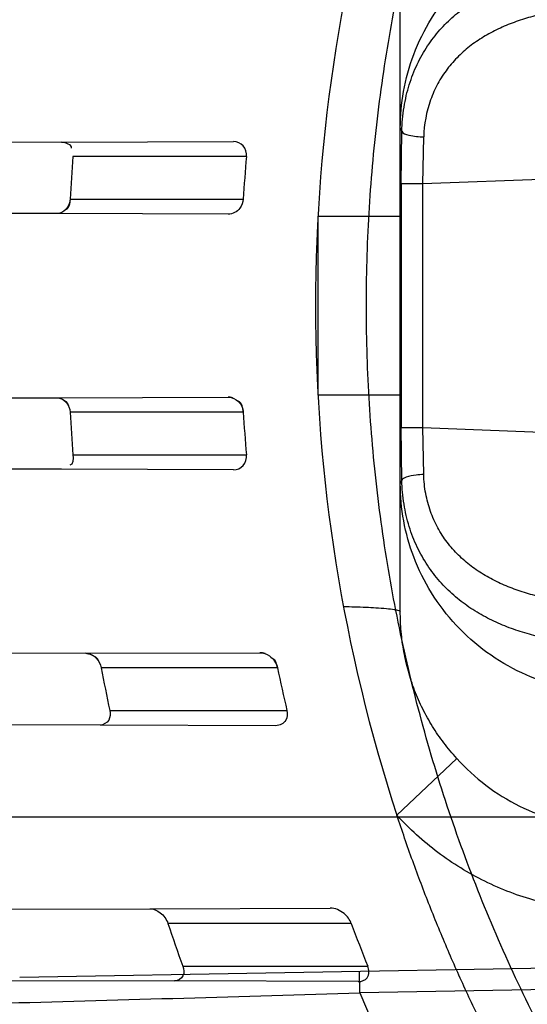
# Model space of a CAD drawing. Header units: millimetres. Extents: x 0 to 297, y 0 to 210.
# Tile 14 of 256: x 146.5511 to 146.6225, y 91.1149 to 91.2536. Entities that reach past the tile are written whole.
import ezdxf

# ---------------------------------------------------------------- set-up
doc = ezdxf.new("R2010")
doc.units = ezdxf.units.MM
doc.header["$LTSCALE"] = 16.335
doc.layers.get('0').update_dxf_attribs({"linetype": 'CONTINUOUS'})
for name, color, linetype in [('01_GLOBAL', 7, 'CONTINUOUS'), ('INTFCLR_144815', 7, 'CONTINUOUS'), ('INTFCLR_72935', 7, 'CONTINUOUS')]:
    doc.layers.add(name, color=color, linetype=linetype)

msp = doc.modelspace()

# ---------------------------------------------------------------- linework, layer by layer
at = {"color": 7, "linetype": 'Continuous'}
msp.add_circle((147.7028034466, 92.1254639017), 2.28, dxfattribs=at)
at = {"color": 9, "linetype": 'Continuous'}
msp.add_arc((147.7028034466, 92.1254639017), 2.2507792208, 182.9674534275, 267.0325465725, dxfattribs=at)
at = {"layer": '01_GLOBAL', "color": 7, "linetype": 'Continuous'}
msp.add_circle((147.7028034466, 92.1254639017), 2.31, dxfattribs=at)
at = {"layer": 'INTFCLR_144815', "color": 6, "linetype": 'Continuous'}
for radius in [0.3828680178, 0.364857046]:
    msp.add_circle((146.8326356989, 91.21329615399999), radius, dxfattribs=at)
for radius, start, end in [(0.5278075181, 313.9937911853, 154.5150993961), (0.5098075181, 312.9543589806, 154.5144414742), (0.49294334, 108.7136429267, 257.7559644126), (0.3966228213, 45.0000000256, 314.9999999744), (0.3959130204, 44.99999995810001, 315.0000000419), (0.3953393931, 44.99999997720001, 315.0000000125), (0.3833823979, 47.86578076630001, 312.1342192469), (0.3779020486, 45.72777364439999, 314.2722263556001), (0.3659046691, 45.6663486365, 314.3336513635), (0.366, 190.6326298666, 247.7397281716)]:
    msp.add_arc((146.8326356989, 91.21329615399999), radius, start, end, dxfattribs=at)
at = {"layer": 'INTFCLR_144815', "color": 9, "linetype": 'Continuous'}
for centre, radius, start, end in [((146.8326356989, 91.21329615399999), 0.4131757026, 52.2436298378, 307.7563701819), ((146.8326356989, 91.21329615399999), 0.4896672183, 125.9035433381, 247.5002459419), ((146.8326356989, 91.21329615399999), 0.3891912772, 52.5411294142, 307.4588705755), ((146.8326356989, 91.21329615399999), 0.3777730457, 45.7280221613, 314.2719778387), ((146.8326356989, 91.21329615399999), 0.3717739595, 45.73034182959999, 314.2696581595), ((146.832635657, 91.2132961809), 0.4417329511, 125.9035433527, 247.5002459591), ((146.8326356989, 91.21329615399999), 0.4162669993, 128.484146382, 209.9999999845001), ((146.8326356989, 91.21329615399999), 0.3683327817, 128.4841463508, 246.0405071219)]:
    msp.add_arc(centre, radius, start, end, dxfattribs=at)
at = {"layer": 'INTFCLR_72935', "color": 9, "linetype": 'Continuous'}
for p, q in [((146.6046356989, 91.1702645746), (146.6046356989, 91.2563277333)), ((146.6048574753, 91.2378942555), (146.6046356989, 91.23833870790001)), ((146.6047728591, 91.23044872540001), (146.6048574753, 91.2378942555)), ((146.8326356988, 91.23911257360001), (146.6078183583, 91.23044872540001)), ((146.6078183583, 91.23044872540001), (146.6079284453, 91.2370684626)), ((146.5569833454, 91.2363339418), (146.5811623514, 91.23641834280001)), ((146.5829804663, 91.23429615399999), (146.5585743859, 91.23429615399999)), ((146.6047728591, 91.23044872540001), (146.6047728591, 91.1961435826)), ((146.6078183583, 91.23044872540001), (146.6047728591, 91.23044872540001)), ((146.6078183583, 91.1961435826), (146.6078183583, 91.23044872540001)), ((146.5581794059, 91.22829615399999), (146.5825468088, 91.22829615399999)), ((146.5804302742, 91.22617652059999), (146.5563263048, 91.22626065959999)), ((146.5930544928, 91.2258869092), (146.5930544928, 91.2007053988)), ((146.5930544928, 91.2258869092), (146.6046356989, 91.2258869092)), ((146.5563263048, 91.2003316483), (146.5804302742, 91.2004157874)), ((146.6046356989, 91.2007053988), (146.5930544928, 91.2007053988)), ((146.5825468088, 91.19829615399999), (146.5581794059, 91.19829615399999)), ((146.6047728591, 91.1961435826), (146.6078183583, 91.1961435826)), ((146.604857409, 91.18869805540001), (146.6047728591, 91.1961435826)), ((146.6078183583, 91.1961435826), (146.8326356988, 91.1874797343)), ((146.6079284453, 91.1895238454), (146.6078183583, 91.1961435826)), ((146.5585743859, 91.19229615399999), (146.5829804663, 91.19229615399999)), ((146.5811623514, 91.1901739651), (146.5569833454, 91.19025836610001)), ((146.6046356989, 91.1882536), (146.604857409, 91.18869805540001)), ((146.5603879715, 91.16434582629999), (146.5848743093, 91.1644313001)), ((146.5873593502, 91.16229615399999), (146.5625560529, 91.16229615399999)), ((146.5637620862, 91.156296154), (146.5886883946, 91.156296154)), ((146.5871248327, 91.154153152), (146.5624001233, 91.1542394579)), ((146.6041719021, 91.1415300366), (146.6125767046, 91.14953938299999)), ((146.5209469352, 91.141296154), (146.8386356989, 91.141296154)), ((146.5693796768, 91.1283772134), (146.5947758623, 91.12846586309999)), ((146.5977414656, 91.126296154), (146.5719453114, 91.126296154)), ((146.8116880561, 91.1232447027), (146.5510921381, 91.118695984)), ((146.5740317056, 91.120296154), (146.6000599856, 91.120296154)), ((146.8117404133, 91.12024515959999), (146.5989464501, 91.1165308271)), ((146.5989464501, 91.1165308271), (146.5988940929, 91.11953037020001)), ((146.598726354, 91.1181126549), (146.5728815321, 91.1182028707))]:
    msp.add_line(p, q, dxfattribs=at)
at = {"layer": 'INTFCLR_72935', "color": 6, "linetype": 'Continuous'}
for p, q in [((146.5569833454, 91.2363339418), (146.5209908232, 91.23620830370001)), ((146.5563263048, 91.22626065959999), (146.5204239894, 91.22638598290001)), ((146.5204239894, 91.2002063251), (146.5563263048, 91.2003316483)), ((146.5569833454, 91.19025836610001), (146.5209908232, 91.1903840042)), ((146.5603879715, 91.16434582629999), (146.5240276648, 91.1642189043)), ((146.5624001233, 91.1542394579), (146.5257564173, 91.1543673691)), ((146.5319463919, 91.128246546), (146.5693796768, 91.1283772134)), ((146.5349278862, 91.1183353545), (146.5728815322, 91.1182028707))]:
    msp.add_line(p, q, dxfattribs=at)
at = {"layer": 'INTFCLR_72935', "color": 7, "linetype": 'Continuous'}
for points in [[(146.5569321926, 91.2263839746), (146.5568722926, 91.226360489), (146.5568103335, 91.2263388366), (146.5567463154, 91.2263192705), (146.5566799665, 91.22630199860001), (146.5566115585, 91.2262873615), (146.5565419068, 91.22627572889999), (146.5564712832, 91.22626730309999), (146.5563994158, 91.226262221), (146.5563263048, 91.22626065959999)], [(146.5811151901, 91.2002900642), (146.5810491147, 91.200313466), (146.5809805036, 91.2003351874), (146.5809093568, 91.2003549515), (146.5808356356, 91.2003724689), (146.5807593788, 91.20038744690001), (146.5806807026, 91.2003995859), (146.5805996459, 91.2004085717), (146.5805161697, 91.2004140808), (146.5804302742, 91.2004157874)], [(146.5563263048, 91.2003316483), (146.5563985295, 91.2003301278), (146.5564699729, 91.2003251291), (146.556540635, 91.20031676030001), (146.5566110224, 91.20030504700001), (146.5566806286, 91.2002901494), (146.5567479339, 91.2002725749), (146.5568124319, 91.2002527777), (146.5568746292, 91.2002309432), (146.5569345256, 91.20020735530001)], [(146.5603879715, 91.16434582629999), (146.5604512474, 91.164344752), (146.5605128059, 91.1643412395), (146.560572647, 91.1643355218), (146.560630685, 91.16432785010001), (146.5606870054, 91.1643184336), (146.5607418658, 91.1643073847), (146.5607954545, 91.16429480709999), (146.560847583, 91.16428090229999), (146.5608979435, 91.1642658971), (146.5609464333, 91.1642499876), (146.560993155, 91.1642333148), (146.5610381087, 91.1642160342)], [(146.585610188, 91.1642994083), (146.585572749, 91.164312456), (146.5855331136, 91.16432554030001), (146.5854912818, 91.1643385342), (146.5854468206, 91.1643514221), (146.585400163, 91.16436392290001), (146.5853526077, 91.1643755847), (146.5853047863, 91.16438620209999), (146.5852560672, 91.1643958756), (146.5852058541, 91.16440464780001), (146.5851538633, 91.16441243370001), (146.5851003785, 91.1644190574), (146.5850456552, 91.1644243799), (146.5849897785, 91.16442827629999), (146.5849326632, 91.16443062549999), (146.5848743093, 91.1644313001)]]:
    msp.add_lwpolyline(points, dxfattribs=at)
at = {"layer": 'INTFCLR_72935', "color": 6, "linetype": 'Continuous'}
for centre, radius, start, end in [((146.8326356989, 91.21329615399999), 0.3620710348, 90, 270.0000000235), ((146.8326356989, 91.21329615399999), 0.3440948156, 90, 270.0000000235), ((146.823102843, 91.2132999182), 0.2303922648, 161.8516146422, 198.1483744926), ((146.8318010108, 91.21329664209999), 0.2740324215, 175.6050305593, 176.8622747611), ((146.8318001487, 91.21329673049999), 0.2497042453, 175.1758886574, 176.5562406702), ((146.8318010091, 91.2132956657), 0.2740324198, 183.137725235, 184.3949694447), ((146.8318001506, 91.21329557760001), 0.2497042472, 183.4437593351, 184.8241113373), ((146.8318006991, 91.21329461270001), 0.2740319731, 190.7255074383, 192.0051318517), ((146.8317997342, 91.2132943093), 0.2497036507, 191.784704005, 193.1948408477), ((146.8318000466, 91.21329330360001), 0.2740309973, 198.5101066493, 199.8383290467), ((146.83179907, 91.2132927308), 0.2497025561, 200.3895336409, 201.8655238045)]:
    msp.add_arc(centre, radius, start, end, dxfattribs=at)
at = {"layer": 'INTFCLR_72935', "color": 9, "linetype": 'Continuous'}
for centre, radius, start, end in [((146.1674233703, 105.2609210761), 14.1509714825, 271.5469481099, 271.747462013), ((146.8326356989, 91.21329615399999), 0.2529307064, 202.4933176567, 269.9999999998)]:
    msp.add_arc(centre, radius, start, end, dxfattribs=at)
at = {"layer": 'INTFCLR_72935', "color": 6, "linetype": 'Continuous'}
for points, knots in [([(146.8326356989, 90.98974278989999), (146.8281779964, 90.9895598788), (146.819249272, 90.98946157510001), (146.8058748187, 90.9901145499), (146.7925392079, 90.9915707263), (146.7792486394, 90.99383559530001), (146.7660812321, 90.9969091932), (146.7533220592, 91.0007150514), (146.7408437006, 91.00525306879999), (146.7286509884, 91.0105191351), (146.7165981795, 91.0166119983), (146.7049371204, 91.0234203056), (146.6937150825, 91.0309150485), (146.6829692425, 91.0390687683), (146.6727390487, 91.04785115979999), (146.6630576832, 91.0572323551), (146.6539625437, 91.0671744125), (146.6454844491, 91.07764324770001), (146.6376587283, 91.08859230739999), (146.6305078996, 91.0999861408), (146.6240545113, 91.11178811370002), (146.6183231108, 91.12395298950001), (146.6133362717, 91.1364291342), (146.6091083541, 91.1491757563), (146.6056516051, 91.1621535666), (146.6029781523, 91.1753179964), (146.6010984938, 91.18861899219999), (146.600019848, 91.202002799), (146.5997451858, 91.2154133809), (146.6002730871, 91.2288033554), (146.6015993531, 91.24212860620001), (146.6037189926, 91.2553493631), (146.6066244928, 91.26841983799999), (146.6103058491, 91.2812940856), (146.6147488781, 91.2939224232), (146.6199355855, 91.3062552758), (146.6258445, 91.31824672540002), (146.6324553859, 91.3298597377), (146.6397415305, 91.3410491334), (146.6476757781, 91.3517761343), (146.6562280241, 91.3620041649), (146.6653755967, 91.3717067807), (146.6750788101, 91.3808412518), (146.6853083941, 91.38938209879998), (146.6960225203, 91.39729538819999), (146.7071853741, 91.4045543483), (146.7187521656, 91.4111320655), (146.7306700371, 91.4170015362), (146.7426527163, 91.4220429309), (146.7543216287, 91.42618066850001), (146.7651576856, 91.4293831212), (146.7749679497, 91.4317773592), (146.7837061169, 91.4335235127), (146.7920055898, 91.43486126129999), (146.8005842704, 91.4359230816), (146.810122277, 91.4367144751), (146.8209289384, 91.43712115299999), (146.8285633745, 91.43701661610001), (146.8326356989, 91.43684951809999)], [0, 0, 0, 0, 0.0185657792, 0.0371317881, 0.0556907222, 0.0743562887, 0.09320238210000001, 0.1119235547, 0.1297297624, 0.1484268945, 0.1671582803, 0.1858963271, 0.2045840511, 0.2232805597, 0.2419956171, 0.2606571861, 0.279345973, 0.2980347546, 0.3166822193, 0.3353169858, 0.3539795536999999, 0.37262367, 0.3912431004, 0.4098577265, 0.4284753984, 0.447098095, 0.4657246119, 0.4843422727, 0.5029402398, 0.5215093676, 0.5400730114, 0.5586323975, 0.5771953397, 0.5957586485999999, 0.6143210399, 0.632871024, 0.6514010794, 0.6699183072, 0.6884459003, 0.706933, 0.7254083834, 0.7438943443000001, 0.7623915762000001, 0.7808313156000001, 0.7993174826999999, 0.8177867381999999, 0.836209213, 0.8546573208, 0.8730372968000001, 0.8902751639, 0.9061519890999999, 0.920037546, 0.9322836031, 0.9432240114, 0.9550134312, 0.9682465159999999, 0.9830392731, 1, 1, 1, 1]), ([(146.5829804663, 91.23429615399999), (146.5830244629, 91.23481746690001), (146.5827349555, 91.2359367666), (146.5816606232, 91.2364200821), (146.5811623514, 91.23641834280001)], [0, 0, 0, 0, 0.5121844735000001, 1, 1, 1, 1]), ([(146.5825468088, 91.22829615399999), (146.5825195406, 91.2278430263), (146.5821434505, 91.2267764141), (146.5810449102, 91.2261743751), (146.5804302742, 91.22617652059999)], [0, 0, 0, 0, 0.4248108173, 1, 1, 1, 1]), ([(146.5811623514, 91.1901739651), (146.5816688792, 91.19017219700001), (146.5827439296, 91.1906673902), (146.5830237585, 91.1917831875), (146.5829804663, 91.19229615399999)], [0, 0, 0, 0, 0.4959565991, 1, 1, 1, 1]), ([(146.5637620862, 91.156296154), (146.5638561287, 91.15585391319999), (146.5638399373, 91.15482468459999), (146.5628672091, 91.1542378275), (146.5624001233, 91.1542394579)], [0, 0, 0, 0, 0.4918629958, 1, 1, 1, 1]), ([(146.5886883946, 91.156296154), (146.5887930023, 91.1558499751), (146.588756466, 91.15472384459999), (146.5876614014, 91.15415127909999), (146.5871248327, 91.154153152)], [0, 0, 0, 0, 0.4606501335, 1, 1, 1, 1]), ([(146.8326356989, 90.9832288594), (146.8303777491, 90.9831326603), (146.8258587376, 90.9830068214), (146.8190778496, 90.98301795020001), (146.8123002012, 90.9832289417), (146.8055317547, 90.9836396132), (146.7987783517, 90.9842496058), (146.7920458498, 90.98505838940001), (146.7853400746, 90.98606526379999), (146.7786668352, 90.9872693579), (146.7720319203, 90.98866962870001), (146.7654410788, 90.990264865), (146.7589000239, 90.9920536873), (146.7524144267, 90.9940345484), (146.7459899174, 90.9962057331), (146.739632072, 90.9985653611), (146.7333464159, 91.0011113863), (146.727138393, 91.00384160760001), (146.7210133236, 91.0067536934), (146.7149766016, 91.0098450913), (146.7090333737, 91.0131131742), (146.7031889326, 91.0165550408), (146.6974481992, 91.020167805), (146.6918163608, 91.0239482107), (146.6862981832, 91.0278930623), (146.6808986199, 91.0319988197), (146.6756222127, 91.03626203), (146.6704736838, 91.0406788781), (146.6654573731, 91.04524564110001), (146.6605777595, 91.0499582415), (146.6558389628, 91.0548127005), (146.651245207, 91.05980469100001), (146.6468003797, 91.06492998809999), (146.6425084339, 91.0701840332), (146.6383730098, 91.0755623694), (146.6343977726, 91.08106022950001), (146.6305861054, 91.08667293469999), (146.6269413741, 91.0923955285), (146.6234666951, 91.0982231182), (146.6201651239, 91.1041505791), (146.6170394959, 91.11017282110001), (146.614092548, 91.1162845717), (146.6113268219, 91.1224805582), (146.6087447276, 91.12875538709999), (146.6063485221, 91.13510355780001), (146.6048763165, 91.1393810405), (146.6041719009, 91.1415300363)], [0, 0, 0, 0, 0.0227205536, 0.0454410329, 0.06816134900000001, 0.09088163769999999, 0.1136018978, 0.1363221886, 0.1590426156, 0.1817632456, 0.2044840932, 0.2272051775, 0.2499266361, 0.2726484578, 0.2953706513, 0.3180932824, 0.3408163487, 0.3635397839, 0.3862638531, 0.4089891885, 0.4317141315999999, 0.4544408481, 0.4771673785, 0.4998953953, 0.5226228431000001, 0.5453516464, 0.5680799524, 0.5908095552, 0.6135387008, 0.6362690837, 0.6589990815, 0.6817302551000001, 0.7044610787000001, 0.7271930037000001, 0.7499246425, 0.7726572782, 0.7953897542, 0.8181230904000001, 0.8408563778, 0.8635903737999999, 0.8863244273, 0.90905904, 0.9317938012, 0.9545290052, 0.9772643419, 1, 1, 1, 1]), ([(146.5693796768, 91.1283772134), (146.5699027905, 91.1283790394), (146.5710311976, 91.1278664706), (146.571746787, 91.1268891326), (146.5719453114, 91.126296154)], [0, 0, 0, 0, 0.4555000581, 1, 1, 1, 1]), ([(146.5977414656, 91.126296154), (146.5975416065, 91.1268338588), (146.596738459, 91.1278826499), (146.5954757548, 91.1284683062), (146.5947758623, 91.12846586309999)], [0, 0, 0, 0, 0.4504334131, 1, 1, 1, 1]), ([(146.5740317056, 91.120296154), (146.5741881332, 91.11986256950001), (146.5743518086, 91.11880114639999), (146.5733391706, 91.1182012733), (146.5728815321, 91.1182028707)], [0, 0, 0, 0, 0.5017952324, 1, 1, 1, 1]), ([(146.598726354, 91.1181126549), (146.5991800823, 91.1181110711), (146.6003272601, 91.1185232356), (146.6002632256, 91.1197896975), (146.6000599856, 91.120296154)], [0, 0, 0, 0, 0.4539826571, 1, 1, 1, 1])]:
    msp.add_open_spline(points, degree=3, knots=knots, dxfattribs=at)
at = {"layer": 'INTFCLR_72935', "color": 9, "linetype": 'Continuous'}
for points, knots in [([(146.6046356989, 91.23833870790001), (146.6046356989, 91.24005218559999), (146.60494828, 91.24357977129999), (146.6063956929, 91.24880939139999), (146.6088923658, 91.2538604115), (146.6123837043, 91.25843011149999), (146.6167058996, 91.2622511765), (146.6230764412, 91.2660167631), (146.6284801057, 91.2674654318), (146.6320210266, 91.2677705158)], [0, 0, 0, 0, 0.1167127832, 0.2397553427, 0.3675648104, 0.4981092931, 0.6290382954, 0.7579181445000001, 1, 1, 1, 1]), ([(146.6048574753, 91.2378942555), (146.604884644, 91.23902173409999), (146.6050355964, 91.240698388), (146.605463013, 91.2428682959), (146.6060159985, 91.24490372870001), (146.6067622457, 91.24683042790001), (146.6076905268, 91.2486205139), (146.6087016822, 91.2502727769), (146.6101403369, 91.25215014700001), (146.6117950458, 91.253791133), (146.6132093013, 91.2549539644), (146.6146713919, 91.25601169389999), (146.6165900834, 91.25716744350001), (146.6190141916, 91.2583059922), (146.6215274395, 91.25922511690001), (146.6241023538, 91.2599370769), (146.6267059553, 91.26046400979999), (146.6309296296, 91.2610267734), (146.6343563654, 91.2611155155), (146.6368329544, 91.26074953)], [0, 0, 0, 0, 0.0760370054, 0.1130376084, 0.1490101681, 0.2181476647, 0.2517868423, 0.2848643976, 0.3486523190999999, 0.410703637, 0.44152385, 0.4720277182, 0.5323039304, 0.592215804, 0.6523277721, 0.7125031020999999, 0.7721807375, 0.8312142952, 1, 1, 1, 1]), ([(146.6325998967, 91.25540544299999), (146.631931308, 91.25537972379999), (146.6304374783, 91.25528792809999), (146.6281265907, 91.2550319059), (146.6256794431, 91.2546213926), (146.6232753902, 91.254064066), (146.6209439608, 91.2533359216), (146.6187037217, 91.25244202), (146.6165780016, 91.25133934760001), (146.6145932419, 91.25002089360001), (146.612784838, 91.2484626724), (146.6111955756, 91.2466496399), (146.6098519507, 91.2445895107), (146.6084632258, 91.24145174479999), (146.6079755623, 91.23883647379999), (146.6079284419, 91.2370684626)], [0, 0, 0, 0, 0.0589011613, 0.1317049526, 0.204576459, 0.2772228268, 0.3487764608, 0.4193977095, 0.4892875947, 0.5592087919, 0.628700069, 0.6987939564, 0.7707939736, 0.8443020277, 1, 1, 1, 1]), ([(146.6048574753, 91.2378942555), (146.6049664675, 91.23753028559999), (146.6062790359, 91.23720455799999), (146.6072289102, 91.23707912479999), (146.6079284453, 91.2370684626)], [0, 0, 0, 0, 0.3519400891, 1, 1, 1, 1]), ([(146.6079284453, 91.1895238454), (146.6075694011, 91.18951837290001), (146.6067142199, 91.18946111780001), (146.6057152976, 91.1892723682), (146.6049274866, 91.1889320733), (146.604857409, 91.18869805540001)], [0, 0, 0, 0, 0.3310208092, 0.7748074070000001, 1, 1, 1, 1]), ([(146.637839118, 91.17134953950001), (146.6362534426, 91.1711674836), (146.6338197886, 91.1711051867), (146.6305681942, 91.1712890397), (146.6280944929, 91.1715643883), (146.625650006, 91.1719767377), (146.6232584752, 91.1725348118), (146.6209341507, 91.1732553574), (146.6186931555, 91.174155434), (146.616567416, 91.17525886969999), (146.6145864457, 91.1765802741), (146.6127773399, 91.17813767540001), (146.6111821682, 91.17995020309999), (146.6098429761, 91.1820235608), (146.6088163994, 91.1843372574), (146.6081438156, 91.18686432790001), (146.6079551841, 91.1886257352), (146.6079284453, 91.1895238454)], [0, 0, 0, 0, 0.1217214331, 0.1848395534, 0.2483615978, 0.3114174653, 0.3737939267, 0.4355049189, 0.4968221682, 0.5577254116, 0.6178304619, 0.6780216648, 0.7392590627, 0.8013264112, 0.8655373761, 0.9314778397, 1, 1, 1, 1]), ([(146.6320210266, 91.15882179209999), (146.6284801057, 91.1591268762), (146.6230764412, 91.1605754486), (146.6167058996, 91.16434130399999), (146.6123837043, 91.16816153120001), (146.6088923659, 91.1727343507), (146.6056381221, 91.179303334), (146.6046356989, 91.1847481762), (146.6046356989, 91.1882536)], [0, 0, 0, 0, 0.2423205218, 0.3713274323, 0.5023855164, 0.6330587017, 0.7609941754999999, 1, 1, 1, 1]), ([(146.6368329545, 91.165842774), (146.6352019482, 91.16560703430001), (146.6326701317, 91.16554156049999), (146.6292825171, 91.165780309), (146.6266712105, 91.1661354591), (146.6240712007, 91.1666623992), (146.6215101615, 91.1673740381), (146.6190060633, 91.1682886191), (146.6165797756, 91.16943012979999), (146.6142676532, 91.1708229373), (146.6121071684, 91.17248940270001), (146.6104728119, 91.1741123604), (146.6092824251, 91.17556229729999), (146.6081563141, 91.1771419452), (146.607184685, 91.1788708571), (146.6063890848, 91.18072762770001), (146.60569854, 91.18272127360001), (146.6050844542, 91.1853810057), (146.604884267, 91.1875758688), (146.604857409, 91.18869805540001)], [0, 0, 0, 0, 0.1110832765, 0.1695174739, 0.2289406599, 0.2885617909, 0.3482152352, 0.4079428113, 0.4680515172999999, 0.5286858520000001, 0.5895245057, 0.6515483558, 0.6834615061, 0.7158893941, 0.7822314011, 0.8166034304, 0.8519636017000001, 0.9243353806, 1, 1, 1, 1]), ([(146.5966369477, 91.170939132), (146.5976929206, 91.17091686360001), (146.5992168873, 91.17087133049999), (146.6012466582, 91.1707680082), (146.6025526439, 91.17067346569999), (146.6036841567, 91.1705591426), (146.6042361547, 91.1704451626), (146.6046356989, 91.17034606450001), (146.6046356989, 91.17026457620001)], [0, 0, 0, 0, 0.3928533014, 0.5682549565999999, 0.752815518, 0.8883758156, 0.9696906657, 1, 1, 1, 1]), ([(146.6125767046, 91.14953938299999), (146.6119406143, 91.15024162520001), (146.6107361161, 91.15169655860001), (146.6091335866, 91.15402784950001), (146.6079868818, 91.1560852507), (146.6071876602, 91.1577965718), (146.6064694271, 91.15954822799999), (146.6057308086, 91.1617960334), (146.6050990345, 91.1645665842), (146.6047833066, 91.16692299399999), (146.6046567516, 91.1688280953), (146.6046356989, 91.1697863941), (146.6046356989, 91.17026457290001)], [0, 0, 0, 0, 0.1251649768, 0.2491232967, 0.3732270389, 0.4357970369, 0.498546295, 0.6232342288, 0.7478440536, 0.8734290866, 0.9368324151, 1, 1, 1, 1]), ([(146.6125767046, 91.14953938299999), (146.6138235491, 91.14815979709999), (146.6165746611, 91.1456316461), (146.6213232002, 91.1426851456), (146.6265259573, 91.14068914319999), (146.6301837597, 91.14003839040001), (146.6320210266, 91.13988903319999)], [0, 0, 0, 0, 0.2512932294, 0.5014782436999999, 0.7508972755, 1, 1, 1, 1]), ([(146.6313939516, 91.12811631), (146.6288219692, 91.1283290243), (146.6237038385, 91.1292404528), (146.6164224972, 91.13201722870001), (146.6097751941, 91.1361061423), (146.6059197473, 91.1396156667), (146.6041719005, 91.1415300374)], [0, 0, 0, 0, 0.24956365, 0.4992502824, 0.7493251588, 1, 1, 1, 1]), ([(146.5330228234, 91.13973708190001), (146.5332983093, 91.1387194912), (146.5337377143, 91.137201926), (146.5343758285, 91.1351987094), (146.5353635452, 91.13228087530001), (146.5370028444, 91.12807516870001), (146.5389736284, 91.1240593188), (146.5404246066, 91.12153759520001), (146.541407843, 91.1199321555), (146.5431844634, 91.1172939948), (146.5459933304, 91.11385896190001), (146.5492201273, 91.1109097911), (146.552007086, 91.1089068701), (146.5549294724, 91.1071308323), (146.5588673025, 91.1053115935), (146.5630654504, 91.1040113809), (146.5665836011, 91.103221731), (146.5702756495, 91.1025713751), (146.5750663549, 91.1020220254), (146.5799740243, 91.10173274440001), (146.5835024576, 91.1016200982), (146.5855737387, 91.10157651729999), (146.588743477, 91.101529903), (146.5935451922, 91.1015252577), (146.6000020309, 91.1015917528), (146.6043355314, 91.1016600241), (146.6065168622, 91.1016981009)], [0, 0, 0, 0, 0.0341091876, 0.05110368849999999, 0.06801966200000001, 0.133775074, 0.1969998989, 0.2125097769, 0.2278985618, 0.2579028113, 0.3153699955, 0.3710176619, 0.3987589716, 0.4263123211, 0.4815640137, 0.5385903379, 0.568164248, 0.5981915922, 0.6598455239, 0.7240493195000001, 0.7572065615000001, 0.7740624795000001, 0.7910796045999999, 0.8597734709, 0.9294126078, 1, 1, 1, 1]), ([(146.5313853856, 91.1392583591), (146.5316628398, 91.138190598), (146.5321054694, 91.13659796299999), (146.5327493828, 91.134495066), (146.5337462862, 91.1314350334), (146.5354022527, 91.12702617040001), (146.5374014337, 91.1228116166), (146.5388764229, 91.12016575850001), (146.5398748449, 91.1184840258), (146.5416781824, 91.1157239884), (146.5445342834, 91.1121321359), (146.5478287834, 91.1090480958), (146.550678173, 91.10695952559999), (146.5536637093, 91.1051136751), (146.5576929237, 91.1032301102), (146.5619943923, 91.1018960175), (146.5655998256, 91.1010964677), (146.5693845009, 91.1004443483), (146.5742975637, 91.0999110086), (146.5793302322, 91.0996532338), (146.5829488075, 91.0995699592), (146.5850732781, 91.0995451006), (146.5883245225, 91.09952803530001), (146.5932490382, 91.0995733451), (146.5998695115, 91.0997141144), (146.6043122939, 91.09983389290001), (146.6065482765, 91.09990007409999)], [0, 0, 0, 0, 0.0346305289, 0.05187512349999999, 0.06903301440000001, 0.135652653, 0.1995643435, 0.2152142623, 0.2307322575, 0.2609486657, 0.3186589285, 0.3743273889, 0.402002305, 0.4294516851, 0.4844066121, 0.5410751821, 0.5704554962, 0.6002965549, 0.6615864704, 0.7254424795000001, 0.7584308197, 0.775201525, 0.792134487, 0.8604894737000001, 0.9297808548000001, 1, 1, 1, 1])]:
    msp.add_open_spline(points, degree=3, knots=knots, dxfattribs=at)
at = {"layer": 'INTFCLR_72935', "color": 6, "linetype": 'Continuous'}
for points in [[(146.5569833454, 91.2363339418), (146.5575219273, 91.2363358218), (146.5583882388, 91.236004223), (146.5583469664, 91.2354672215)], [(146.5585743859, 91.19229615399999), (146.5586131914, 91.1917912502), (146.5586641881, 91.19083344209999), (146.5581577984, 91.1908352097)]]:
    msp.add_open_spline(points, degree=3, dxfattribs=at)
at = {"layer": 'INTFCLR_72935', "color": 7, "linetype": 'Continuous'}
for points, knots in [([(146.5581794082, 91.22829615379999), (146.5581520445, 91.22777367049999), (146.5577779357, 91.22676654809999), (146.5567875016, 91.2262631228), (146.5563263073, 91.22626065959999)], [0, 0, 0, 0, 0.5314904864, 1, 1, 1, 1]), ([(146.5804302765, 91.2004157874), (146.58095544, 91.2004166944), (146.5820488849, 91.1999243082), (146.582517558, 91.1988417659), (146.5825468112, 91.19829615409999)], [0, 0, 0, 0, 0.4900932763, 1, 1, 1, 1]), ([(146.5563263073, 91.2003316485), (146.5567859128, 91.2003324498), (146.5577756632, 91.19982594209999), (146.5581537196, 91.1988203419), (146.5581794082, 91.19829615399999)], [0, 0, 0, 0, 0.4668786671, 1, 1, 1, 1]), ([(146.5603879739, 91.1643458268), (146.5609332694, 91.164346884), (146.5619684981, 91.1637740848), (146.5624678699, 91.1627925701), (146.5625560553, 91.16229615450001)], [0, 0, 0, 0, 0.5195853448, 1, 1, 1, 1]), ([(146.5848743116, 91.1644313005), (146.5853462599, 91.1644323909), (146.5864929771, 91.164015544), (146.5872291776, 91.1629627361), (146.5873593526, 91.16229615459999)], [0, 0, 0, 0, 0.4099905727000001, 1, 1, 1, 1])]:
    msp.add_open_spline(points, degree=3, knots=knots, dxfattribs=at)
for points in [[(146.5581794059, 91.22829615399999), (146.5581501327, 91.22775151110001), (146.5580346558, 91.2270032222), (146.5575310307, 91.2267938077)], [(146.5569345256, 91.20020735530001), (146.5573711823, 91.20002532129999), (146.5579198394, 91.1996822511), (146.5579440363, 91.1992097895)], [(146.5825468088, 91.19829615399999), (146.5825133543, 91.1988688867), (146.5823509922, 91.1996519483), (146.5818138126, 91.1998533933)], [(146.5610381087, 91.1642160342), (146.561513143, 91.16402773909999), (146.5621028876, 91.1637134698), (146.5621956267, 91.1632109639)], [(146.5873593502, 91.16229615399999), (146.5872630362, 91.1627632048), (146.5871453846, 91.16340379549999), (146.5866961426, 91.1635637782)]]:
    msp.add_open_spline(points, degree=3, dxfattribs=at)

doc.saveas('drawing.dxf')
